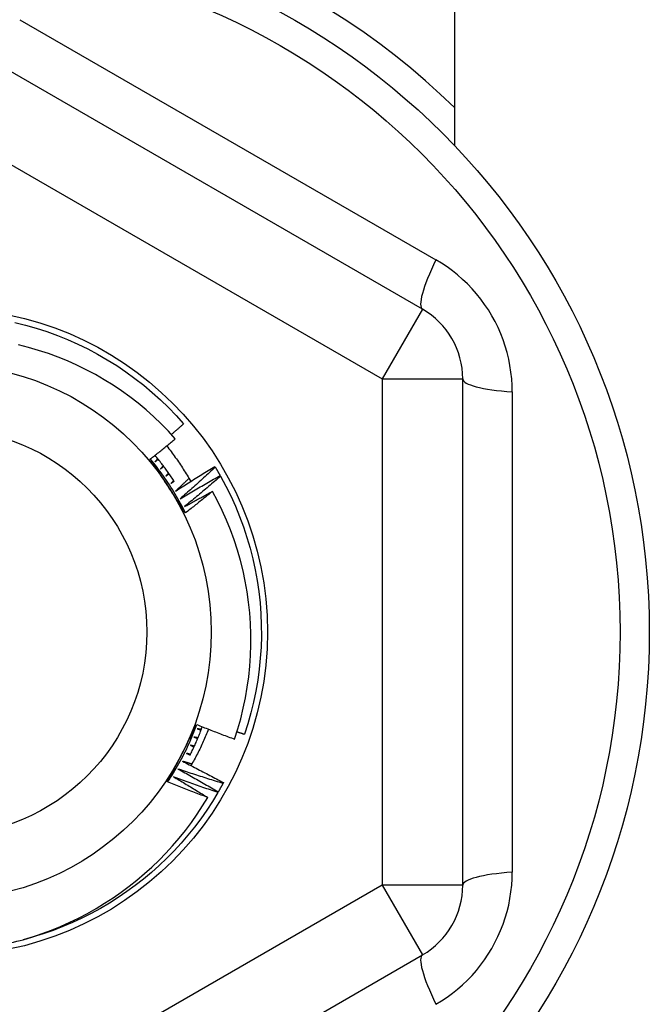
# Model space of a CAD drawing. Header units: inches. Extents: x 40 to 100, y 24.2 to 48.5.
# Tile 31 of 83: x 57.957 to 58.265, y 45.715 to 46.197. Entities that reach past the tile are written whole.
import ezdxf

# ---------------------------------------------------------------- set-up
doc = ezdxf.new("R2010")
doc.units = ezdxf.units.IN
doc.header["$MEASUREMENT"] = 0
doc.layers.add('Visible Edges(ANSI)', color=7, linetype='Continuous', lineweight=25)
doc.layers.add('Visible Tangent Edges(ANSI)', color=7, linetype='Continuous', lineweight=25)

msp = doc.modelspace()

# ---------------------------------------------------------------- linework, layer by layer
at = {"layer": 'Visible Edges(ANSI)'}
for p, q in [((58.16985608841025, 46.46806313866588), (58.16985608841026, 46.13518528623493)), ((58.1541080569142, 46.05518063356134), (57.93954112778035, 46.17906090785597)), ((58.17379309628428, 45.77332459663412), (58.17379309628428, 46.02108514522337)), ((58.05259469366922, 45.97822577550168), (58.05280760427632, 45.97787592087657)), ((58.05518944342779, 45.97381300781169), (58.05539072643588, 45.97345633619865)), ((58.05679793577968, 45.8235105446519), (58.05660338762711, 45.82315015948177)), ((58.05429821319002, 45.81904325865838), (58.05409190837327, 45.81868947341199)), ((57.93954112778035, 45.61534883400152), (58.1541080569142, 45.73922910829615))]:
    msp.add_line(p, q, dxfattribs=at)
at = {"layer": 'Visible Edges(ANSI)', "flags": 128}
for points in [[(57.9547935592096, 46.04874132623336), (57.96007419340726, 46.04742612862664), (57.9653055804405, 46.04592698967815), (57.97048131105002, 46.04424571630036), (57.97559504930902, 46.04238438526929), (57.98064052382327, 46.04034527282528), (57.98561157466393, 46.03813087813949), (57.99050209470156, 46.0357439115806), (57.99530610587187, 46.03318728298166), (58.0000177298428, 46.03046414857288), (58.00463118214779, 46.02757782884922), (58.00914082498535, 46.02453184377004), (58.0135411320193, 46.02132994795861), (58.01782671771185, 46.017976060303), (58.02199233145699, 46.01447426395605), (58.02603286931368, 46.01082887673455), (58.02994339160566, 46.00704434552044), (58.03371909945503, 46.00312530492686), (58.03735536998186, 45.99907656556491)], [(58.03327813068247, 45.99170987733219), (58.02988757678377, 45.99543614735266), (58.02637141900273, 45.99904468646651), (58.02273255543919, 46.00253214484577), (58.01897387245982, 46.00589514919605), (58.01509822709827, 46.00913034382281), (58.011108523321, 46.01223437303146), (58.00701111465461, 46.01520140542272), (58.00281947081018, 46.01802166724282), (57.9985382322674, 46.02069264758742), (57.99417141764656, 46.02321229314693), (57.98972305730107, 46.02557853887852), (57.98519716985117, 46.02778931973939), (57.98059777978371, 46.02984260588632), (57.97592891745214, 46.0317363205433), (57.9711945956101, 46.03346842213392), (57.96639885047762, 46.03503685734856), (57.96154569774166, 46.0364395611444), (57.95664073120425, 46.03767410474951)], [(58.03133118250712, 45.99388076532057), (58.03158325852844, 45.99409594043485), (58.03183525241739, 45.99431122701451), (58.03208714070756, 45.99452663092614), (58.03233894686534, 45.99474214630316), (58.03259065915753, 45.99495777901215), (58.03284226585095, 45.99517352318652), (58.03309379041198, 45.99538938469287), (58.03334522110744, 45.9956053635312), (58.0335965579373, 45.99582144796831), (58.03384780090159, 45.996037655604), (58.03409895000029, 45.99625398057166), (58.03435000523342, 45.9964704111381), (58.03460096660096, 45.99668695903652), (58.03485183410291, 45.99690362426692), (58.03510260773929, 45.9971204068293), (58.03535328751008, 45.99733729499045), (58.03560388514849, 45.99755430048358), (58.03585437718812, 45.9977714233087), (58.03610477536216, 45.99798866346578), (58.03635507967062, 45.99820600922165), (58.03660530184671, 45.9984234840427), (58.036855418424, 45.99864105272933), (58.03710544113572, 45.99885875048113), (58.03735536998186, 45.99907656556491)], [(58.02103611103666, 45.98189019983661), (58.02155040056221, 45.98229419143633), (58.02206433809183, 45.98269863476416), (58.02257791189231, 45.98310352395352), (58.02309111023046, 45.98350887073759), (58.02360394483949, 45.98391466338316), (58.02411642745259, 45.98432090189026), (58.02462852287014, 45.98472759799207), (58.02514026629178, 45.98513473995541), (58.02565164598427, 45.98554232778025), (58.02616265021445, 45.9859503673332), (58.02667329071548, 45.98635885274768), (58.02718356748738, 45.98676778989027), (58.02769346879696, 45.98717717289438), (58.02820300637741, 45.98758700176), (58.02871218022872, 45.98799728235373), (58.0292209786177, 45.98840800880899), (58.02972941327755, 45.98881918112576), (58.03023748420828, 45.98923079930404), (58.03074517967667, 45.98964286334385), (58.03125249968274, 45.99005537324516), (58.03175946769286, 45.99046832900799), (58.03226604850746, 45.99088173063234), (58.03277227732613, 45.9912955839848), (58.03327813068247, 45.99170987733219)], [(58.02907858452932, 45.98829298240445), (58.02961896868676, 45.98760314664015), (58.03015492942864, 45.98691018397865), (58.03068646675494, 45.98621412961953), (58.03121355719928, 45.98551501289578), (58.03173617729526, 45.98481284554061), (58.03225433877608, 45.98410765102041), (58.03276801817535, 45.98339945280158), (58.03327720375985, 45.98268827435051), (58.03378188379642, 45.98197413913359), (58.03428204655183, 45.98125706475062), (58.03477768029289, 45.98053707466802), (58.03526876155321, 45.97981418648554), (58.03575530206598, 45.97908842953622), (58.03623726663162, 45.97835982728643), (58.03671465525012, 45.97762839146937), (58.03718744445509, 45.97689414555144), (58.03765564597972, 45.97615711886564), (58.03811922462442, 45.97541733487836), (58.03857816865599, 45.97467479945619), (58.03903248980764, 45.97392955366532), (58.03948215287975, 45.97318160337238), (58.03992714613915, 45.97243098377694), (58.04036746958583, 45.97167770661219), (58.0408030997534, 45.97092180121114)], [(58.03277661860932, 45.97090329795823), (58.03241287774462, 45.97145763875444), (58.03204641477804, 45.97201018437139), (58.03167724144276, 45.97256092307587), (58.03130536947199, 45.97310983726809), (58.03093078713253, 45.97365691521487), (58.03055352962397, 45.9742021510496), (58.03017359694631, 45.97474552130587), (58.02979100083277, 45.9752870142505), (58.02940574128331, 45.97582662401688), (58.02901783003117, 45.97636432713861), (58.02862727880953, 45.97690012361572), (58.02823409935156, 45.97743398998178), (58.02783830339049, 45.97796591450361), (58.02743989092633, 45.97849588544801), (58.02703888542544, 45.97902389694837), (58.02663528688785, 45.97954992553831), (58.02622910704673, 45.98007396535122), (58.02582034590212, 45.98059599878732), (58.02540903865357, 45.98111601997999), (58.02499516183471, 45.98163401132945), (58.02457875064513, 45.98214996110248), (58.02415981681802, 45.9826638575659), (58.02373834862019, 45.98317568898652), (58.02331436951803, 45.98368543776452)], [(58.03822404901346, 45.95549746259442), (58.03750864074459, 45.95659331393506), (58.03679338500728, 45.95768962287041), (58.03607819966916, 45.95878646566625), (58.03536301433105, 45.95988390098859), (58.03464772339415, 45.96098199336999), (58.03393225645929, 45.96208080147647), (58.03321653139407, 45.9631803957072), (58.03250046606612, 45.96428083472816), (58.03178396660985, 45.96538218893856), (58.03106695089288, 45.96648452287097), (58.03034934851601, 45.96758788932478), (58.02963106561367, 45.96869235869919), (58.02891282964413, 45.96979675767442), (58.02819519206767, 45.97090015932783), (58.02747808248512, 45.97200261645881), (58.02676143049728, 45.97310417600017), (58.02604515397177, 45.97420488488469), (58.02532920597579, 45.97530480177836), (58.02461349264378, 45.97640396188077), (58.02389796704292, 45.97750241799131), (58.02318252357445, 45.97860022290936), (58.02246711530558, 45.97969741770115), (58.02175167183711, 45.98079406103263), (58.02103611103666, 45.98189019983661)], [(58.03822404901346, 45.95549746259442), (58.03763700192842, 45.95667467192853), (58.03703824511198, 45.95784597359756), (58.03642783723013, 45.95901124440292), (58.03580584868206, 45.96017037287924), (58.03517232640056, 45.96132324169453), (58.03452735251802, 45.96246973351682), (58.03387097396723, 45.96360974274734), (58.03320326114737, 45.9647431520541), (58.03252428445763, 45.96586984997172), (58.03183410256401, 45.96698971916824), (58.03113279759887, 45.96810264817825), (58.03042042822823, 45.96920853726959), (58.02969706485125, 45.97030726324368), (58.02896278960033, 45.97139872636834), (58.02821767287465, 45.97248281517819), (58.02746177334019, 45.97355941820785), (58.02669518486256, 45.97462842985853), (58.02591797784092, 45.97568975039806), (58.02513022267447, 45.97674326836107), (58.02433201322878, 45.97778887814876), (58.02352340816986, 45.97882648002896), (58.02270450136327, 45.97985596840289), (58.02187537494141, 45.98087724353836), (58.02103611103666, 45.98189019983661)], [(58.02465342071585, 45.98205782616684), (58.02460037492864, 45.98199301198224), (58.02454730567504, 45.98192819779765), (58.02449423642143, 45.98186338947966), (58.02444115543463, 45.98179859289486), (58.02438807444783, 45.98173379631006), (58.02433498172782, 45.98166900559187), (58.02428187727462, 45.98160422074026), (58.02422877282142, 45.98153944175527), (58.02417565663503, 45.98147467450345), (58.02412254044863, 45.98140990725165), (58.02406941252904, 45.98134513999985), (58.02401627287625, 45.98128038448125), (58.02396313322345, 45.98121563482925), (58.02390998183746, 45.98115089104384), (58.02385681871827, 45.98108615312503), (58.02380365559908, 45.98102141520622), (58.0237504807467, 45.9809566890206), (58.02369730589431, 45.9808919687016), (58.02364411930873, 45.98082724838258), (58.02359092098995, 45.98076253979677), (58.02353772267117, 45.98069783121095), (58.02348451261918, 45.98063312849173), (58.0234313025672, 45.98056843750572), (58.02337806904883, 45.98050374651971)], [(58.02337806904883, 45.98050374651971), (58.02344044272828, 45.98055706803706), (58.02350281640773, 45.98061037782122), (58.02356519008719, 45.98066368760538), (58.02362757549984, 45.98071698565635), (58.02368996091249, 45.98077027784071), (58.02375235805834, 45.98082356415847), (58.02381476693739, 45.98087683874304), (58.02387717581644, 45.98093011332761), (58.02393958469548, 45.98098337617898), (58.02400200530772, 45.98103663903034), (58.02406443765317, 45.98108989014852), (58.02412686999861, 45.98114313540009), (58.02418930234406, 45.98119636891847), (58.02425174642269, 45.98124960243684), (58.02431420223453, 45.98130283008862), (58.02437665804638, 45.98135604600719), (58.02443911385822, 45.98140925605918), (58.02450158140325, 45.98146246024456), (58.02456406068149, 45.98151565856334), (58.02462653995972, 45.98156884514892), (58.02468903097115, 45.9816220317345), (58.02475152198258, 45.9816752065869), (58.02481402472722, 45.98172837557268), (58.02487652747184, 45.98178153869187)], [(58.02738943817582, 45.97856262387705), (58.027334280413, 45.97849958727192), (58.02727911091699, 45.97843655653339), (58.02722394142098, 45.97837353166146), (58.02716876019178, 45.97831051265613), (58.02711356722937, 45.97824749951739), (58.02705837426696, 45.97818449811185), (58.02700316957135, 45.97812149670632), (58.02694796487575, 45.97805850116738), (58.02689274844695, 45.97799551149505), (58.02683752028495, 45.97793252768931), (58.02678229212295, 45.97786954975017), (58.02672705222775, 45.97780657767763), (58.02667180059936, 45.97774361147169), (58.02661654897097, 45.97768065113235), (58.02656128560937, 45.9776176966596), (58.02650602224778, 45.97755474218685), (58.02645074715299, 45.9774917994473), (58.0263954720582, 45.97742886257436), (58.02634017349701, 45.97736593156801), (58.02628488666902, 45.97730300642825), (58.02622957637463, 45.97724008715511), (58.02617426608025, 45.97717717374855), (58.02611895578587, 45.9771142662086), (58.02606363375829, 45.97705135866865)], [(58.02606363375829, 45.97705135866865), (58.02612772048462, 45.9771025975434), (58.02619180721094, 45.97715383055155), (58.02625590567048, 45.9772050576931), (58.02632001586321, 45.97725627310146), (58.02638412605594, 45.97730748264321), (58.02644823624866, 45.97735868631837), (58.02651235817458, 45.97740987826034), (58.02657649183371, 45.97746107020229), (58.02664062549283, 45.97751225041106), (58.02670475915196, 45.97756342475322), (58.02676890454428, 45.97761459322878), (58.02683306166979, 45.97766575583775), (58.02689721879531, 45.97771691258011), (58.02696137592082, 45.97776805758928), (58.02702554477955, 45.97781919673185), (58.02708972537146, 45.97787033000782), (58.02715390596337, 45.9779214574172), (58.02721808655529, 45.97797257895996), (58.0272822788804, 45.97802368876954), (58.02734648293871, 45.97807479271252), (58.02741068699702, 45.97812589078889), (58.02747489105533, 45.97817698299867), (58.02753910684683, 45.97822806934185), (58.02760332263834, 45.97827914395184)], [(58.03000893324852, 45.97497926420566), (58.02995173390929, 45.97491807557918), (58.02989452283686, 45.9748568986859), (58.02983730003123, 45.97479572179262), (58.02978007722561, 45.97473455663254), (58.0297228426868, 45.97467339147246), (58.02966559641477, 45.97461223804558), (58.02960835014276, 45.97455108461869), (58.02955110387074, 45.97448994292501), (58.02949384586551, 45.97442880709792), (58.0294365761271, 45.97436767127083), (58.02937929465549, 45.97430654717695), (58.02932201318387, 45.97424542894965), (58.02926473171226, 45.97418431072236), (58.02920743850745, 45.97412320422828), (58.02915013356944, 45.97406210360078), (58.02909282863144, 45.97400100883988), (58.02903551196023, 45.97393991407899), (58.02897818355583, 45.97387883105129), (58.02892085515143, 45.9738177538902), (58.02886351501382, 45.97375668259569), (58.02880617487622, 45.9736956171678), (58.02874882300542, 45.97363455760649), (58.02869147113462, 45.97357350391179), (58.02863410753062, 45.97351245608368)], [(58.02863410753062, 45.97351245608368), (58.02869983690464, 45.97356155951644), (58.02876558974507, 45.97361065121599), (58.02883133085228, 45.97365973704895), (58.0288970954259, 45.97370881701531), (58.02896284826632, 45.97375789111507), (58.02902862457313, 45.97380695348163), (58.02909438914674, 45.97385600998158), (58.02916016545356, 45.97390506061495), (58.02922595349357, 45.97395410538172), (58.02929174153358, 45.97400314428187), (58.02935754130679, 45.97405217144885), (58.02942334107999, 45.97410119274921), (58.0294891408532, 45.97415020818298), (58.02955495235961, 45.97419921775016), (58.02962077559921, 45.97424821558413), (58.02968659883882, 45.9742972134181), (58.02975242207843, 45.97434619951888), (58.02981825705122, 45.97439517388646), (58.02988409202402, 45.97444414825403), (58.02994993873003, 45.97449311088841), (58.03001578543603, 45.97454206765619), (58.03008164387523, 45.97459101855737), (58.03014750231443, 45.97463996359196), (58.03021337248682, 45.97468889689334)], [(58.03341877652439, 45.96619051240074), (58.03421013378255, 45.96670346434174), (58.03500215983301, 45.96721541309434), (58.03579485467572, 45.96772637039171), (58.03658821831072, 45.96823633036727), (58.03738226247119, 45.96874529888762), (58.03817695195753, 45.96925327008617), (58.03897232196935, 45.9697602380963), (58.03976836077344, 45.97026621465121), (58.04056505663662, 45.97077119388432), (58.04136240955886, 45.97127516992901), (58.04216043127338, 45.97177814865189), (58.04295912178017, 45.97228013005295), (58.04375846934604, 45.97278111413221), (58.04455847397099, 45.97328108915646), (58.04535913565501, 45.97378007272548), (58.0461604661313, 45.97427804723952), (58.04696245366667, 45.97477502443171), (58.04776508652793, 45.97527099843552), (58.04856838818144, 45.97576597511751), (58.04937234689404, 45.97625994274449), (58.05017695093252, 45.97675290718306), (58.05098221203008, 45.97724486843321), (58.05178811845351, 45.97773582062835), (58.05259469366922, 45.97822577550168)], [(58.05280760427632, 45.97787592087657), (58.0521014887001, 45.97722175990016), (58.05139451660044, 45.97656845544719), (58.05068669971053, 45.97591601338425), (58.04997803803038, 45.97526443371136), (58.04926853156, 45.9746137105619), (58.04855816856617, 45.97396385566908), (58.0478469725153, 45.97331486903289), (58.047134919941, 45.97266674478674), (58.04642202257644, 45.97201948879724), (58.04570829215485, 45.97137310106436), (58.04499370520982, 45.97072758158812), (58.04427828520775, 45.97008293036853), (58.04356202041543, 45.96943915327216), (58.04284492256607, 45.96879624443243), (58.04212697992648, 45.96815421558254), (58.04140819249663, 45.96751305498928), (58.04068857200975, 45.96687277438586), (58.03996810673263, 45.96623336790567), (58.03924680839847, 45.96559484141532), (58.03852467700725, 45.96495719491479), (58.037801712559, 45.96432042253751), (58.03707790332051, 45.96368453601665), (58.03635327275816, 45.96304953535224), (58.03562779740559, 45.96241540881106)], [(58.03562779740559, 45.96241540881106), (58.03643561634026, 45.96290203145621), (58.03724405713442, 45.96338763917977), (58.03805314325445, 45.96387223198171), (58.03886286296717, 45.96435580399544), (58.03967321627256, 45.96483836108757), (58.04048420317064, 45.96531989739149), (58.0412958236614, 45.9658004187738), (58.04210807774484, 45.96627991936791), (58.04292096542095, 45.9667583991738), (58.04373448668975, 45.96723586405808), (58.04454862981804, 45.96771230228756), (58.045363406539, 45.96818772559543), (58.04617880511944, 45.96866212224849), (58.04699483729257, 45.96913550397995), (58.04781149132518, 45.96960785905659), (58.04862876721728, 45.97007919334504), (58.04944667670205, 45.97054950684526), (58.05026520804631, 45.97101879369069), (58.05108436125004, 45.97148705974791), (58.05190413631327, 45.97195429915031), (58.05272453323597, 45.97242051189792), (58.05354555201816, 45.97288570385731), (58.05436719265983, 45.9733498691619), (58.05518944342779, 45.97381300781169)], [(58.05280760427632, 45.97787592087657), (58.05290929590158, 45.97770808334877), (58.05301077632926, 45.97754012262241), (58.05311204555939, 45.97737202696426), (58.05321310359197, 45.97720380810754), (58.05331395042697, 45.97703546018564), (58.05341458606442, 45.97686698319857), (58.05351499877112, 45.97669838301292), (58.05361521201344, 45.9765296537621), (58.05371520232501, 45.97636080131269), (58.05381498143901, 45.97619181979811), (58.05391454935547, 45.97602271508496), (58.05401390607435, 45.97585348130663), (58.05411303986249, 45.97568412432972), (58.05421197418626, 45.97551464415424), (58.05431068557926, 45.97534503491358), (58.05440918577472, 45.97517530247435), (58.05450746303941, 45.97500544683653), (58.05460554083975, 45.97483546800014), (58.05470339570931, 45.97466536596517), (58.05480102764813, 45.97449514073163), (58.05489846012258, 45.97432479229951), (58.05499566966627, 45.97415432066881), (58.05509266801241, 45.97398372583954), (58.05518944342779, 45.97381300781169)], [(58.0325090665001, 45.97131162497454), (58.03244988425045, 45.9712523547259), (58.03239069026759, 45.97119309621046), (58.03233148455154, 45.97113383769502), (58.03227227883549, 45.97107458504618), (58.03221306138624, 45.97101533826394), (58.03215384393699, 45.9709560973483), (58.03209461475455, 45.97089686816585), (58.0320353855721, 45.9708376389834), (58.03197613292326, 45.97077842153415), (58.03191689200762, 45.97071920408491), (58.03185763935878, 45.97065999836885), (58.03179837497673, 45.9706007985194), (58.0317390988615, 45.97054160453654), (58.03167983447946, 45.9704824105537), (58.03162054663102, 45.97042322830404), (58.03156125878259, 45.97036405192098), (58.03150195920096, 45.97030488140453), (58.03144265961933, 45.97024571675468), (58.0313833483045, 45.97018656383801), (58.03132403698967, 45.97012741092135), (58.03126471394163, 45.97006826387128), (58.03120537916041, 45.97000912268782), (58.03114604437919, 45.96994999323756), (58.03108670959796, 45.96989086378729)], [(58.03108670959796, 45.96989086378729), (58.03115402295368, 45.96993777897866), (58.0312213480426, 45.96998468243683), (58.03128868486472, 45.9700315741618), (58.03135600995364, 45.97007846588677), (58.03142335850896, 45.97012534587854), (58.03149070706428, 45.97017222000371), (58.03155805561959, 45.97021908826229), (58.03162541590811, 45.97026594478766), (58.03169277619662, 45.97031279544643), (58.03176013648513, 45.97035964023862), (58.03182750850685, 45.97040647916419), (58.03189489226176, 45.97045330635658), (58.03196227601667, 45.97050013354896), (58.03202965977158, 45.97054694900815), (58.03209705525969, 45.97059375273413), (58.0321644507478, 45.97064055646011), (58.0322318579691, 45.9706873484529), (58.03229926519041, 45.97073413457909), (58.03236668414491, 45.97078090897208), (58.03243410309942, 45.97082768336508), (58.03250153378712, 45.97087444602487), (58.03256896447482, 45.97092120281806), (58.03263639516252, 45.97096794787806), (58.03270383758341, 45.97101469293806)], [(58.03996424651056, 45.97236795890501), (58.03969302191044, 45.97210908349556), (58.03942166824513, 45.97185033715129), (58.03915019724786, 45.9715917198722), (58.03887857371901, 45.97133323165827), (58.03860683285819, 45.97107487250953), (58.03833495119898, 45.97081664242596), (58.0380629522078, 45.97055853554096), (58.03779081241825, 45.97030056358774), (58.03751854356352, 45.9700427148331), (58.03724613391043, 45.96978499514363), (58.03697360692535, 45.96952741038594), (58.03670093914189, 45.96926994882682), (58.03642815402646, 45.96901261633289), (58.03615522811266, 45.96875541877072), (58.03588217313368, 45.96849834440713), (58.03560897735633, 45.96824139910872), (58.035335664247, 45.96798458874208), (58.0350622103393, 45.96772790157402), (58.03478863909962, 45.96747134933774), (58.03451492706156, 45.96721492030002), (58.03424108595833, 45.96695862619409), (58.03396711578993, 45.96670246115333), (58.03369301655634, 45.96644641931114), (58.03341877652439, 45.96619051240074)], [(58.05539072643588, 45.97345633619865), (58.05466345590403, 45.972825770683), (58.05393537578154, 45.97219609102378), (58.05320647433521, 45.971567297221), (58.05247673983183, 45.97093938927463), (58.0517461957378, 45.97031237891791), (58.05101484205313, 45.96968625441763), (58.05028265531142, 45.96906102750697), (58.04954965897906, 45.96843668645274), (58.04881585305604, 45.96781324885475), (58.04808122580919, 45.96719069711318), (58.04734578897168, 45.96656904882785), (58.04660954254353, 45.96594829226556), (58.04587247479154, 45.96532843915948), (58.04513459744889, 45.96470948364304), (58.0443959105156, 45.96409143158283), (58.04365641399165, 45.96347427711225), (58.04291610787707, 45.96285802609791), (58.04217499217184, 45.96224268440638), (58.04143306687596, 45.96162824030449), (58.04069034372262, 45.96101470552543), (58.03994681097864, 45.96040208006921), (58.03920246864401, 45.9597903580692), (58.03845731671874, 45.95917954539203), (58.03771137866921, 45.95856964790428)], [(58.05539072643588, 45.97345633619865), (58.05797565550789, 45.96866750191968), (58.06039146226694, 45.96379115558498), (58.06263516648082, 45.95883326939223), (58.06470402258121, 45.9537999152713), (58.06659550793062, 45.94869725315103), (58.06830729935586, 45.94353153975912), (58.06983730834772, 45.9383090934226), (58.07118364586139, 45.93303631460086), (58.07234468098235, 45.92771965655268), (58.07331898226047, 45.92236563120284), (58.07410535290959, 45.91698079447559), (58.07470284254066, 45.91157174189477), (58.07511070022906, 45.90614509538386), (58.07532844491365, 45.90070750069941), (58.0753558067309, 45.89526561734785), (58.07519275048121, 45.88982610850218), (58.07483946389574, 45.88439563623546), (58.07429639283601, 45.87898084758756), (58.07356420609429, 45.87358837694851), (58.07264378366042, 45.86822482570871), (58.07153626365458, 45.86289676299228), (58.07024300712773, 45.85761071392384), (58.06876558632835, 45.85237314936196), (58.06710581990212, 45.84719048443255)], [(58.03771137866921, 45.95856964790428), (58.038278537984, 45.95888649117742), (58.03884599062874, 45.95920284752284), (58.03941372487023, 45.95951870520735), (58.03998175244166, 45.95983407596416), (58.04055004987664, 45.96014895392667), (58.04111865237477, 45.96046333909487), (58.04168752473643, 45.96077723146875), (58.04225669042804, 45.96109063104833), (58.04282613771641, 45.9614035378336), (58.04339586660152, 45.96171595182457), (58.04396588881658, 45.96202787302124), (58.04453619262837, 45.96233929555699), (58.04510677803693, 45.96265023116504), (58.04567764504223, 45.96296067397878), (58.04624879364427, 45.96327061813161), (58.04682022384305, 45.96358007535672), (58.04739193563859, 45.96388903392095), (58.04796392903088, 45.96419749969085), (58.0485362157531, 45.96450546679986), (58.04910877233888, 45.96481294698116), (58.04968161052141, 45.96511992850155), (58.05025474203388, 45.96542641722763), (58.05082814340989, 45.96573240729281), (58.05140182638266, 45.96603790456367)], [(58.05140182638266, 45.96603790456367), (58.05085747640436, 45.96559295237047), (58.05031272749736, 45.96514849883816), (58.04976755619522, 45.96470454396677), (58.04922197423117, 45.96426109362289), (58.04867598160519, 45.9638181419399), (58.04812957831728, 45.96337568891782), (58.04758276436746, 45.96293374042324), (58.04703553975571, 45.96249229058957), (58.04648790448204, 45.96205133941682), (58.04593984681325, 45.96161089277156), (58.04539137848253, 45.96117095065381), (58.0448425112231, 45.96073150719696), (58.04429322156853, 45.96029256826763), (58.04374353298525, 45.95985412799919), (58.04319342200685, 45.95941619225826), (58.04264291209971, 45.95897876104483), (58.04209197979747, 45.95854183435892), (58.0415406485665, 45.9581054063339), (58.0409889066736, 45.95766948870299), (58.04043675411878, 45.95723407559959), (58.03988419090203, 45.9567991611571), (58.03933121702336, 45.9563647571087), (58.03877783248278, 45.95593085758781), (58.03822404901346, 45.95549746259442)], [(58.06225280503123, 45.84479469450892), (58.06384458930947, 45.84977006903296), (58.06526546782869, 45.85480311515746), (58.06651328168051, 45.85988919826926), (58.06758366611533, 45.86501211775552), (58.06847499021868, 45.87016214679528), (58.06918691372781, 45.87533459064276), (58.06971911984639, 45.88052474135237), (58.07007128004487, 45.88572789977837), (58.07024306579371, 45.89093936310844), (58.0702341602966, 45.89615442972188), (58.07004423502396, 45.90136839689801), (58.06967297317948, 45.90657656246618), (58.0691200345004, 45.91177422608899), (58.06838510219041, 45.91695668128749), (58.06746958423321, 45.92211014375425), (58.06637606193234, 45.92722125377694), (58.06510607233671, 45.93228544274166), (58.06366110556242, 45.93729815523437), (58.06204268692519, 45.94225482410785), (58.06025233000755, 45.94715089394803), (58.05829154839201, 45.95198179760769), (58.05616186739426, 45.95674297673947), (58.05386478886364, 45.96142986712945), (58.05140182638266, 45.96603790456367)], [(58.02952293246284, 45.82384150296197), (58.03011426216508, 45.82500899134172), (58.03070607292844, 45.82617657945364), (58.03129837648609, 45.82734436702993), (58.03189118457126, 45.82851245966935), (58.03248450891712, 45.8296809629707), (58.03307837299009, 45.83084997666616), (58.03367278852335, 45.83201961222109), (58.03426776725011, 45.83318996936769), (58.03486332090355, 45.83436114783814), (58.03545946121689, 45.83553326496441), (58.03605619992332, 45.83670641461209), (58.03665356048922, 45.83788069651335), (58.03725087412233, 45.83905490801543), (58.03784763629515, 45.84022810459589), (58.03844383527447, 45.84140036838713), (58.03903948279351, 45.84257178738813), (58.03963459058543, 45.84374244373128), (58.04022917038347, 45.84491243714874), (58.0408232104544, 45.84608183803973), (58.04141673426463, 45.8472507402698), (58.04200975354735, 45.84841922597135), (58.04260224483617, 45.84958738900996), (58.04319424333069, 45.85075530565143), (58.04378573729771, 45.85192306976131)], [(58.02952293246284, 45.82384150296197), (58.03024890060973, 45.82493851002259), (58.03096389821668, 45.82604269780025), (58.03166785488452, 45.82715396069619), (58.03236068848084, 45.828272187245), (58.03304234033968, 45.82939726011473), (58.03371275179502, 45.83052907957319), (58.03437184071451, 45.8316675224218), (58.03501953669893, 45.83281248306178), (58.03565579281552, 45.83396384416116), (58.03628055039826, 45.83512148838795), (58.03689371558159, 45.83628530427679), (58.03749526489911, 45.83745517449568), (58.03808510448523, 45.83863098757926), (58.03866319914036, 45.83981262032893), (58.03922949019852, 45.84099996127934), (58.03978390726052, 45.84219288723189), (58.04032640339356, 45.84339128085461), (58.04085693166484, 45.84459501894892), (58.0413754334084, 45.84580399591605), (58.04188184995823, 45.84701807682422), (58.04237613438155, 45.84823714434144), (58.04285825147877, 45.84946108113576), (58.04332813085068, 45.85068976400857), (58.04378573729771, 45.85192306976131)], [(58.04047361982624, 45.83692289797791), (58.04075492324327, 45.83748906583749), (58.04103356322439, 45.83805654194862), (58.04130953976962, 45.83862532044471), (58.04158285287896, 45.83919538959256), (58.04185349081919, 45.83976673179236), (58.04212144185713, 45.84033934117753), (58.04238670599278, 45.84091319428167), (58.04264928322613, 45.84148828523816), (58.0429091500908, 45.84206460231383), (58.04316631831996, 45.84264213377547), (58.04342077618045, 45.84322086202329), (58.04367251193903, 45.84380077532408), (58.04392153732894, 45.84438186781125), (58.04416782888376, 45.8449641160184), (58.04441138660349, 45.84554751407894), (58.04465221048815, 45.84613205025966), (58.04489028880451, 45.84671770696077), (58.0451256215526, 45.84730447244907), (58.04535819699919, 45.84789233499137), (58.04558801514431, 45.84848128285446), (58.04581506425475, 45.84907130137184), (58.04603935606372, 45.84966237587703), (58.04626086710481, 45.85025449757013), (58.04647959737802, 45.85084765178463)], [(58.04953078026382, 45.84964437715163), (58.04922361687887, 45.84888169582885), (58.04891188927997, 45.84812077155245), (58.04859559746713, 45.8473616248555), (58.04827474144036, 45.84660428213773), (58.04794933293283, 45.84584876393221), (58.04761937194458, 45.84509508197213), (58.04728487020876, 45.84434327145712), (58.04694582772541, 45.84359334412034), (58.04660225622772, 45.84284531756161), (58.04625416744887, 45.84209922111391), (58.04590154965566, 45.84135507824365), (58.04554441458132, 45.84061290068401), (58.04518278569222, 45.83987271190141), (58.04481663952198, 45.83913453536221), (58.04444601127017, 45.83839838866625), (58.04407087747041, 45.83766430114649), (58.0436912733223, 45.83693228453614), (58.04330718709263, 45.83620236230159), (58.04291861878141, 45.83547455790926), (58.04252559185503, 45.83474889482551), (58.04212812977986, 45.83402543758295), (58.04172642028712, 45.83330452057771), (58.04132048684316, 45.83258620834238), (58.0409103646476, 45.83187052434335)], [(58.04378573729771, 45.85192306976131), (58.0445514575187, 45.85161613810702), (58.04531749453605, 45.85131006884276), (58.04608387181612, 45.85100486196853), (58.04685056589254, 45.85070051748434), (58.04761760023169, 45.8503970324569), (58.04838496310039, 45.85009440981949), (58.04915264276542, 45.84979264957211), (58.04992065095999, 45.84949175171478), (58.0506889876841, 45.84919171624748), (58.05145765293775, 45.84889254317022), (58.05222664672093, 45.848594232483), (58.05299595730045, 45.84829678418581), (58.05376558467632, 45.84800019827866), (58.05453554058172, 45.84770447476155), (58.05530582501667, 45.84740961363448), (58.05607642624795, 45.84711562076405), (58.05684734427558, 45.84682248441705), (58.05761859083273, 45.84653021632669), (58.05839015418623, 45.84623880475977), (58.05916204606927, 45.84594825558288), (58.05993425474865, 45.84565857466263), (58.06070678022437, 45.84536975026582), (58.06147963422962, 45.84508179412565), (58.06225280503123, 45.84479469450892)], [(58.04401752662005, 45.84988214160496), (58.04409503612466, 45.84985521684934), (58.04417254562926, 45.8498282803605), (58.04425004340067, 45.84980133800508), (58.04432754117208, 45.84977438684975), (58.04440503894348, 45.84974742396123), (58.04448253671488, 45.8497204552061), (58.04456002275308, 45.84969347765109), (58.04463752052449, 45.84966649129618), (58.0447149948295, 45.84963949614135), (58.04479248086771, 45.84961249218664), (58.04486996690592, 45.84958547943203), (58.04494744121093, 45.84955846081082), (58.04502491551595, 45.8495314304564), (58.04510238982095, 45.8495043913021), (58.04517985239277, 45.84947734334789), (58.04525731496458, 45.84945028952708), (58.04533477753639, 45.84942322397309), (58.0454122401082, 45.84939615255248), (58.04548970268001, 45.84936907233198), (58.04556715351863, 45.84934198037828), (58.04564460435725, 45.84931488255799), (58.04572205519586, 45.8492877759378), (58.04579950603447, 45.8492606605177), (58.0458769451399, 45.84923353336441)], [(58.04600284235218, 45.84956558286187), (58.04592011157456, 45.84957866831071), (58.04583738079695, 45.84959176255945), (58.04575465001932, 45.84960486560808), (58.04567191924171, 45.84961797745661), (58.04558918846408, 45.84963109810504), (58.04550645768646, 45.84964423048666), (58.04542372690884, 45.84965736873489), (58.04534100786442, 45.84967051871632), (58.0452582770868, 45.84968367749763), (58.04517555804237, 45.84969684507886), (58.04509282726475, 45.84971002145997), (58.04501010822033, 45.84972320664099), (58.04492738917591, 45.8497364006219), (58.04484467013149, 45.84974960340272), (58.04476195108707, 45.84976281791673), (58.04467923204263, 45.84977603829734), (58.04459651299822, 45.84978927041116), (58.0445137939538, 45.84980250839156), (58.04443108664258, 45.84981575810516), (58.04434836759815, 45.84982901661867), (58.04426566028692, 45.84984228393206), (58.0441829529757, 45.84985556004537), (58.04410023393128, 45.84986884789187), (58.04401752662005, 45.84988214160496)], [(58.06343633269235, 45.84843618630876), (58.06358908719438, 45.84838390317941), (58.06374185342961, 45.84833165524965), (58.06389463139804, 45.84827943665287), (58.06404742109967, 45.84822725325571), (58.06420022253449, 45.84817510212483), (58.06435303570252, 45.84812298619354), (58.06450587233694, 45.84807089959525), (58.06465870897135, 45.84801884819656), (58.06481155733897, 45.84796682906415), (58.06496442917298, 45.84791483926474), (58.06511730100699, 45.84786289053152), (58.0652701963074, 45.8478109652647), (58.0654230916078, 45.84775908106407), (58.06557601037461, 45.84770722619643), (58.06572894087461, 45.8476554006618), (58.06588187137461, 45.84760361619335), (58.066034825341, 45.8475518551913), (58.06618779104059, 45.84750013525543), (58.06634076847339, 45.84744844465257), (58.06649375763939, 45.84739678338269), (58.06664674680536, 45.84734516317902), (58.06679975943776, 45.84729357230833), (58.06695278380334, 45.84724201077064), (58.06710581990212, 45.84719048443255)], [(58.04239271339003, 45.84582121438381), (58.04246929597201, 45.84579175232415), (58.0425458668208, 45.84576227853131), (58.04262243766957, 45.84573279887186), (58.04269900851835, 45.84570331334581), (58.04277557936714, 45.84567381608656), (58.04285213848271, 45.84564430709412), (58.04292870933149, 45.84561479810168), (58.04300526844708, 45.84558527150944), (58.04308181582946, 45.84555574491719), (58.04315837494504, 45.84552620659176), (58.04323492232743, 45.84549665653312), (58.04331146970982, 45.8454671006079), (58.04338800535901, 45.84543753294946), (58.04346454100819, 45.84540795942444), (58.04354108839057, 45.84537838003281), (58.04361761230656, 45.84534878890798), (58.04369414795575, 45.84531919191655), (58.04377067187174, 45.84528958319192), (58.04384719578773, 45.8452599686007), (58.04392371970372, 45.84523034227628), (58.04400023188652, 45.84520071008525), (58.0440767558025, 45.84517106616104), (58.0441532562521, 45.84514141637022), (58.04422976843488, 45.84511176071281)], [(58.04436653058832, 45.8454394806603), (58.04428426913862, 45.84545528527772), (58.0442020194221, 45.84547108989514), (58.0441197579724, 45.84548691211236), (58.04403750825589, 45.84550274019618), (58.04395524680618, 45.8455185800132), (58.04387299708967, 45.84553442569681), (58.04379074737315, 45.84555027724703), (58.04370849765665, 45.84556614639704), (58.04362625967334, 45.84558202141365), (58.04354400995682, 45.84559790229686), (58.04346176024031, 45.84561379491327), (58.043379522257, 45.84562969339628), (58.04329727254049, 45.84564560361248), (58.04321503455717, 45.84566152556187), (58.04313279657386, 45.84567745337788), (58.04305055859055, 45.84569338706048), (58.04296832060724, 45.84570933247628), (58.04288609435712, 45.84572528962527), (58.04280385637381, 45.84574125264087), (58.04272163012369, 45.84575722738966), (58.04263939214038, 45.84577320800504), (58.04255716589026, 45.84578920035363), (58.04247493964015, 45.84580520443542), (58.04239271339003, 45.84582121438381)], [(58.04063511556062, 45.84181596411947), (58.04071067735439, 45.84178399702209), (58.04078625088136, 45.84175201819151), (58.04086181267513, 45.84172003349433), (58.0409373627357, 45.84168804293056), (58.04101292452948, 45.84165604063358), (58.04108847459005, 45.84162403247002), (58.04116402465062, 45.84159201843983), (58.04123956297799, 45.84155999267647), (58.04131511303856, 45.8415279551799), (58.04139065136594, 45.84149591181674), (58.04146617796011, 45.84146386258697), (58.04154171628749, 45.84143180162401), (58.04161724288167, 45.84139973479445), (58.04169276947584, 45.8413676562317), (58.04176828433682, 45.84133557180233), (58.04184381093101, 45.84130348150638), (58.04191932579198, 45.84127137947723), (58.04199482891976, 45.84123926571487), (58.04207034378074, 45.84120714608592), (58.04214584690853, 45.84117502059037), (58.0422213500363, 45.84114288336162), (58.04229684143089, 45.84111074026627), (58.04237233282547, 45.84107859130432), (58.04244782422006, 45.84104643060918)], [(58.04259529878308, 45.84136947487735), (58.04251361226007, 45.84138797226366), (58.04243191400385, 45.84140648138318), (58.04235022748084, 45.84142500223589), (58.04226854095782, 45.8414435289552), (58.04218684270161, 45.84146206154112), (58.04210516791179, 45.84148060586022), (58.04202348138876, 45.84149916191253), (58.04194179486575, 45.84151772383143), (58.04186012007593, 45.84153629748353), (58.04177843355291, 45.84155487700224), (58.04169675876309, 45.84157346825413), (58.04161508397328, 45.84159207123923), (58.04153340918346, 45.84161067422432), (58.04145173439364, 45.84162929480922), (58.04137007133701, 45.84164792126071), (58.04128839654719, 45.8416665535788), (58.04120673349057, 45.84168519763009), (58.04112507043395, 45.84170385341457), (58.04104340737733, 45.84172251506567), (58.04096174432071, 45.84174118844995), (58.04088008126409, 45.84175986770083), (58.04079842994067, 45.84177855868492), (58.04071676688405, 45.84179725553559), (58.04063511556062, 45.84181596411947)], [(58.03672934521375, 45.83398979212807), (58.03757158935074, 45.83356554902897), (58.03841330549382, 45.83314022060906), (58.03925451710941, 45.83271381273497), (58.0400951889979, 45.83228632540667), (58.04093535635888, 45.83185775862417), (58.04177498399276, 45.83142811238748), (58.04261409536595, 45.8309973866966), (58.04345267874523, 45.83056558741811), (58.04429073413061, 45.83013270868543), (58.04512827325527, 45.82969875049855), (58.04596527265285, 45.82926371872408), (58.04680175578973, 45.8288276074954), (58.04763769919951, 45.82839042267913), (58.04847311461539, 45.82795216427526), (58.04930800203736, 45.8275128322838), (58.05014234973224, 45.82707242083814), (58.05097616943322, 45.82663094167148), (58.05180946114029, 45.82618838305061), (58.05264221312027, 45.82574475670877), (58.05347443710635, 45.8253000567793), (58.05430610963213, 45.82485428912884), (58.05513725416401, 45.8244074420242), (58.05596787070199, 45.82395953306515), (58.05679793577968, 45.8235105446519)], [(58.04134177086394, 45.83262359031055), (58.04114944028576, 45.83267992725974), (58.04095712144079, 45.83273632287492), (58.040764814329, 45.8327927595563), (58.04057251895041, 45.83284925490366), (58.04038023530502, 45.83290579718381), (58.04018796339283, 45.83296239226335), (58.03999570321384, 45.83301904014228), (58.03980346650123, 45.833075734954), (58.03961122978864, 45.83313248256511), (58.03941901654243, 45.83318927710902), (58.03922681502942, 45.83324612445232), (58.03903462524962, 45.833303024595), (58.038842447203, 45.83335997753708), (58.0386502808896, 45.83341697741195), (58.03845812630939, 45.8334740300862), (58.03826598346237, 45.83353113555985), (58.03807386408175, 45.83358828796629), (58.03788174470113, 45.83364549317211), (58.0376896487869, 45.83370275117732), (58.03749756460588, 45.83376005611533), (58.03730548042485, 45.83381741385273), (58.03711341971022, 45.83387482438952), (58.03692138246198, 45.83393228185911), (58.03672934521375, 45.83398979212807)], [(58.03874664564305, 45.83787072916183), (58.03882111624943, 45.83783629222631), (58.03889558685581, 45.83780184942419), (58.03897005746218, 45.83776739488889), (58.03904452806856, 45.83773293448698), (58.03911898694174, 45.83769846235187), (58.03919344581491, 45.83766398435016), (58.03926789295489, 45.83762950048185), (58.03934234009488, 45.83759500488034), (58.03941678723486, 45.83756049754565), (58.03949123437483, 45.83752599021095), (58.03956566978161, 45.83749146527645), (58.03964010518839, 45.83745694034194), (58.03971454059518, 45.83742240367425), (58.03978896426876, 45.83738785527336), (58.03986338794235, 45.83735330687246), (58.03993781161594, 45.83731874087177), (58.04001223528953, 45.83728417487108), (58.0400866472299, 45.83724959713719), (58.04016104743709, 45.83721500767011), (58.04023545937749, 45.83718041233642), (58.04030985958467, 45.83714581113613), (58.04038425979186, 45.83711119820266), (58.04045865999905, 45.83707657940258), (58.04053304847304, 45.83704194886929)], [(58.04069107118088, 45.83735996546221), (58.04061002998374, 45.83738114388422), (58.0405289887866, 45.83740233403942), (58.04044795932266, 45.83742353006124), (58.04036691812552, 45.83744473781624), (58.04028588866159, 45.83746595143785), (58.04020485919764, 45.83748717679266), (58.04012382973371, 45.83750840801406), (58.04004280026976, 45.83752965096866), (58.03996177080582, 45.83755089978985), (58.03988075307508, 45.83757216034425), (58.03979973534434, 45.83759342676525), (58.03971871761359, 45.83761470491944), (58.03963769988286, 45.83763598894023), (58.03955668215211, 45.83765728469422), (58.03947566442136, 45.83767859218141), (58.03939465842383, 45.83769990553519), (58.03931365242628, 45.83772122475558), (58.03923264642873, 45.83774255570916), (58.03915164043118, 45.83776389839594), (58.03907063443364, 45.83778524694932), (58.0389896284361, 45.83780660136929), (58.03890863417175, 45.83782796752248), (58.0388276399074, 45.83784934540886), (58.03874664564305, 45.83787072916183)], [(58.03458540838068, 45.83017735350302), (58.03541323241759, 45.82972561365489), (58.036240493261, 45.82927281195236), (58.03706720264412, 45.82881894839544), (58.03789336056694, 45.8283640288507), (58.03871895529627, 45.82790804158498), (58.0395439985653, 45.82745099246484), (58.04036847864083, 45.82699288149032), (58.04119239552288, 45.82653371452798), (58.04201574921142, 45.82607348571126), (58.04283855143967, 45.82561220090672), (58.04366077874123, 45.82514985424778), (58.0444824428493, 45.82468645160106), (58.04530355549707, 45.82422198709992), (58.04612409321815, 45.82375647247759), (58.04694406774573, 45.82328989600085), (58.04776346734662, 45.82282226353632), (58.04858231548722, 45.82235357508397), (58.04940057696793, 45.82188383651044), (58.05021827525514, 45.8214130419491), (58.05103541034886, 45.82094119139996), (58.05185197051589, 45.820468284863), (58.05266795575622, 45.81999432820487), (58.05348337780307, 45.81951932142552), (58.05429821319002, 45.81904325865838)], [(58.05660338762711, 45.82315015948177), (58.05568226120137, 45.82342954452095), (58.05476143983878, 45.82371009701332), (58.05384094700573, 45.82399181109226), (58.05292075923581, 45.824274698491), (58.05200089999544, 45.8245587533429), (58.05108134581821, 45.8248439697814), (58.05016212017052, 45.82513035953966), (58.04924321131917, 45.82541791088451), (58.04832463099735, 45.82570662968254), (58.04740636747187, 45.82599651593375), (58.04648843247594, 45.82628756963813), (58.04557081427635, 45.82657979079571), (58.04465353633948, 45.82687317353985), (58.04373657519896, 45.82716772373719), (58.04281995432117, 45.82746344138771), (58.04190366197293, 45.82776032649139), (58.04098769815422, 45.82805837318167), (58.04007207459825, 45.82835758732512), (58.03915677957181, 45.82865796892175), (58.03824182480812, 45.82895951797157), (58.03732721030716, 45.82926222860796), (58.03641293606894, 45.82956610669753), (58.03549900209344, 45.82987114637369), (58.03458540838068, 45.83017735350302)], [(58.03231714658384, 45.8264375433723), (58.03302327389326, 45.82602156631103), (58.03372895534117, 45.82560479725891), (58.03443417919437, 45.82518724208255), (58.03513896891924, 45.82476890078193), (58.0358433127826, 45.82434976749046), (58.03654719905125, 45.82392984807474), (58.03725063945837, 45.82350914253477), (58.03795363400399, 45.82308765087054), (58.03865618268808, 45.82266537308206), (58.03935828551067, 45.82224230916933), (58.04005993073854, 45.82181845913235), (58.04076111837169, 45.82139382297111), (58.04146186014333, 45.82096840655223), (58.04216215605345, 45.82054220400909), (58.04286199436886, 45.8201152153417), (58.04356137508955, 45.81968744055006), (58.04426030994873, 45.81925888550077), (58.04495878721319, 45.81882955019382), (58.04565681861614, 45.81839942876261), (58.04635438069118, 45.81796852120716), (58.0470514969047, 45.81753683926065), (58.04774815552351, 45.8171043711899), (58.04844435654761, 45.81667112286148), (58.04914009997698, 45.81623709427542)], [(58.05409190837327, 45.81868947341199), (58.05318047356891, 45.8189990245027), (58.05226940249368, 45.81930972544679), (58.05135867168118, 45.81962158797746), (58.05044829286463, 45.81993460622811), (58.0495382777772, 45.82024878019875), (58.04862861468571, 45.82056411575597), (58.04771930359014, 45.82088060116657), (58.04681036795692, 45.82119824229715), (58.04590177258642, 45.82151703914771), (58.04499355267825, 45.82183699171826), (58.04408569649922, 45.82215810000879), (58.04317820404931, 45.8224803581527), (58.04227106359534, 45.8228037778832), (58.0413643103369, 45.82312834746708), (58.04045790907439, 45.82345407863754), (58.03955188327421, 45.82378095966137), (58.03864623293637, 45.82410899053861), (58.03774094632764, 45.82443818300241), (58.03683603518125, 45.8247685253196), (58.03593149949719, 45.82510002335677), (58.03502735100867, 45.82543267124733), (58.03412356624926, 45.82576647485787), (58.03322016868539, 45.82610143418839), (58.03231714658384, 45.8264375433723)], [(58.04914009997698, 45.81623709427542), (58.04831864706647, 45.81654309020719), (58.04749753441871, 45.8168500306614), (58.04667678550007, 45.81715791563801), (58.04585637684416, 45.81746674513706), (58.04503633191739, 45.81777651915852), (58.04421662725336, 45.8180872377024), (58.04339728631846, 45.81839889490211), (58.04257829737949, 45.81871150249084), (58.04175966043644, 45.8190250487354), (58.04094138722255, 45.81933953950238), (58.04012345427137, 45.81965497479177), (58.03930588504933, 45.81997135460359), (58.03848866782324, 45.82028867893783), (58.03767180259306, 45.8206069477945), (58.03685530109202, 45.82092616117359), (58.03603915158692, 45.8212463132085), (58.03522336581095, 45.82156740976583), (58.0344079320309, 45.82188945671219), (58.03359286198, 45.82221243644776), (58.03277815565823, 45.82253636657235), (58.03196380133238, 45.82286123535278), (58.03114982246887, 45.82318704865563), (58.03033619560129, 45.82351380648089), (58.02952293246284, 45.82384150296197)], [(58.05660338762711, 45.82315015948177), (58.05650982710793, 45.82297765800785), (58.05641605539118, 45.82280527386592), (58.05632206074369, 45.82263300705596), (58.05622784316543, 45.82246085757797), (58.05613341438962, 45.82228883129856), (58.05603877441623, 45.82211691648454), (58.0559439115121, 45.82194513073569), (58.05584882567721, 45.82177345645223), (58.05575352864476, 45.82160191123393), (58.05565802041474, 45.82143047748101), (58.05556228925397, 45.82125917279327), (58.05546634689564, 45.82108798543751), (58.05537019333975, 45.82091691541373), (58.05527381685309, 45.82074596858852), (58.05517721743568, 45.82057514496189), (58.05508041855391, 45.82040444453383), (58.05498339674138, 45.82023386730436), (58.05488615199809, 45.82006340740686), (58.05478869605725, 45.81989307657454), (58.05469102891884, 45.81972286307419), (58.05459315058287, 45.81955277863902), (58.05449504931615, 45.81938281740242), (58.05439673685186, 45.81921297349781), (58.05429821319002, 45.81904325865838)], [(58.05409190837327, 45.81868947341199), (58.05144310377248, 45.81432677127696), (58.04865257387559, 45.81005334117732), (58.04572329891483, 45.80587378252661), (58.04265845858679, 45.80179260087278), (58.03946133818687, 45.79781419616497), (58.0361353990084, 45.79394283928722), (58.03268419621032, 45.79018271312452), (58.02911147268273, 45.78653786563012), (58.0254210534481, 45.78301222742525), (58.02161693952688, 45.77960957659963), (58.0177032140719, 45.77633359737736), (58.01368408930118, 45.77318782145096), (58.00956390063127, 45.77017561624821), (58.00534708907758, 45.7673002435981), (58.00103818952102, 45.76456478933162), (57.99664184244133, 45.76197221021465), (57.99216279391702, 45.75952529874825), (57.98760585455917, 45.75722668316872), (57.98297594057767, 45.7550788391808), (57.97827804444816, 45.75308408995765), (57.97351721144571, 45.75124458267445), (57.96869858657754, 45.74956228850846), (57.96382734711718, 45.74803901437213), (57.95890874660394, 45.74667642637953)], [(57.95890874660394, 45.74667642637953), (57.96355830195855, 45.7480874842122), (57.96815938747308, 45.74964253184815), (57.97270861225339, 45.75134039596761), (57.97720259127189, 45.75317989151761), (57.98163793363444, 45.75515984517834), (57.98601125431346, 45.75727908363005), (57.99031917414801, 45.75953643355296), (57.9945582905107, 45.76193072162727), (57.998725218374, 45.76446075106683), (58.00280972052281, 45.76712079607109), (58.0068030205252, 45.7699048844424), (58.01070237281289, 45.7728106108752), (58.01450504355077, 45.77583557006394), (58.01820829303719, 45.7789773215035), (58.02180938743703, 45.7822334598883), (58.02530557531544, 45.78560156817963), (58.02869412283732, 45.78907921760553), (58.03197229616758, 45.79266400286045), (58.03513734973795, 45.79635349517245), (58.03818654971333, 45.80014527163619), (58.04111715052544, 45.80403692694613), (58.04392405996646, 45.80802259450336), (58.04659902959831, 45.81209057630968), (58.04914009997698, 45.81623709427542)]]:
    msp.add_lwpolyline(points, dxfattribs=at)
at = {"layer": 'Visible Edges(ANSI)'}
for centre, radius in [((57.91985608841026, 45.89720487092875), 0.3451589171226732), ((57.91985608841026, 45.89720487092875), 0.1584645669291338), ((57.91985608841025, 45.89720487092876), 0.131)]:
    msp.add_circle(centre, radius, dxfattribs=at)
for centre, radius, start, end in [((57.91985608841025, 45.89720487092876), 0.358267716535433, 45.74906109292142, 143.3100461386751), ((58.13442301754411, 46.02108514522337), 0.0393700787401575, 0, 59.99999999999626), ((58.13442301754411, 45.77332459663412), 0.0393700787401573, 300.0000000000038, 0), ((57.91985608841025, 45.89720487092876), 0.1555118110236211, 279.7938140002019, 284.5439999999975)]:
    msp.add_arc(centre, radius, start, end, dxfattribs=at)
at = {"layer": 'Visible Tangent Edges(ANSI)'}
for p, q in [((57.95719416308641, 46.19684922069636), (58.16068667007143, 46.0793627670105)), ((57.91985608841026, 46.14496541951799), (58.13442301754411, 46.02108514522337)), ((58.1541080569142, 46.05518063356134), (58.13442301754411, 46.02108514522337)), ((58.13442301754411, 46.02108514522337), (58.13442301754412, 45.77332459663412)), ((58.13442301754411, 46.02108514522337), (58.17379309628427, 46.02108514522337)), ((58.19802474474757, 46.01469132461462), (58.19802474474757, 45.77971841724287)), ((58.13442301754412, 45.77332459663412), (57.91985608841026, 45.64944432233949)), ((58.17379309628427, 45.77332459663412), (58.13442301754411, 45.77332459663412)), ((58.13442301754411, 45.77332459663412), (58.1541080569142, 45.73922910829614))]:
    msp.add_line(p, q, dxfattribs=at)
at = {"layer": 'Visible Tangent Edges(ANSI)', "flags": 128}
for points in [[(58.19802474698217, 46.01469132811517), (58.1979540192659, 46.01790499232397), (58.19774230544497, 46.02112640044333), (58.19739030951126, 46.02434723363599), (58.19689871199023, 46.02755913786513), (58.19626821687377, 46.03075377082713), (58.19549952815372, 46.03392282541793), (58.19459330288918, 46.03705793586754), (58.1935502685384, 46.0401507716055), (58.19237082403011, 46.04319411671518), (58.19105527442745, 46.04618724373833), (58.18960739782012, 46.04912418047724), (58.18803160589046, 46.05199774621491), (58.1863321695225, 46.05480071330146), (58.1845134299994, 46.05752590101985), (58.18257972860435, 46.06016609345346), (58.18053540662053, 46.06271408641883), (58.17838194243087, 46.0651670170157), (58.17611947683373, 46.06752677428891), (58.17375533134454, 46.06978667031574), (58.17129706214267, 46.07193977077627), (58.16875215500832, 46.07397912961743), (58.1661290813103, 46.07589863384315), (58.16343750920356, 46.07769437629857), (58.16068666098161, 46.07936276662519)], [(58.16068666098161, 45.7150469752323), (58.16343443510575, 45.71671506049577), (58.16611840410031, 45.71850911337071), (58.16873171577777, 45.72042435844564), (58.17126749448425, 45.72245604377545), (58.1737188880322, 45.72459939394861), (58.17607902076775, 45.72684963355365), (58.17834099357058, 45.72920199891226), (58.18049795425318, 45.73165171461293), (58.1825438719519, 45.73419480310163), (58.18447820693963, 45.73683067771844), (58.18629772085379, 45.73955302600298), (58.18799840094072, 45.74235450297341), (58.1895761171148, 45.74522775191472), (58.19102683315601, 45.74816540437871), (58.1923464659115, 45.75116012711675), (58.19353093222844, 45.75420455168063), (58.19457849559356, 45.75729599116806), (58.19549086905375, 45.76043521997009), (58.1962659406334, 45.76361256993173), (58.19690143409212, 45.76681805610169), (58.19739512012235, 45.77004168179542), (58.19774591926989, 45.77327307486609), (58.19795528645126, 45.77650193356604), (58.19802474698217, 45.77971841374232)]]:
    msp.add_lwpolyline(points, dxfattribs=at)
at = {"layer": 'Visible Tangent Edges(ANSI)'}
for centre, radius in [((57.91985608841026, 45.89720487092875), 0.3308444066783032), ((57.91985608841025, 45.89720487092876), 0.099503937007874)]:
    msp.add_circle(centre, radius, dxfattribs=at)
for centre, major_axis, ratio, start_param, end_param in [((58.17379309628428, 46.08927612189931), (-0.0196850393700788, -0.0340954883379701), 0.1759287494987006, 5.107072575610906, 6.283185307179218), ((58.21316317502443, 46.02108514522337), (-0.0393700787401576, 0), 0.1759287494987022, 0, 1.176112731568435), ((58.21316317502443, 45.77332459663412), (-0.0393700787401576, 0), 0.1759287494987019, 5.107072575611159, 6.283185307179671), ((58.17379309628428, 45.70513361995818), (-0.0196850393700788, 0.0340954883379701), 0.1759287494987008, 3.467e-13, 1.176112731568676)]:
    msp.add_ellipse(centre, major_axis=major_axis, ratio=ratio, start_param=start_param, end_param=end_param, dxfattribs=at)

doc.saveas('drawing.dxf')
